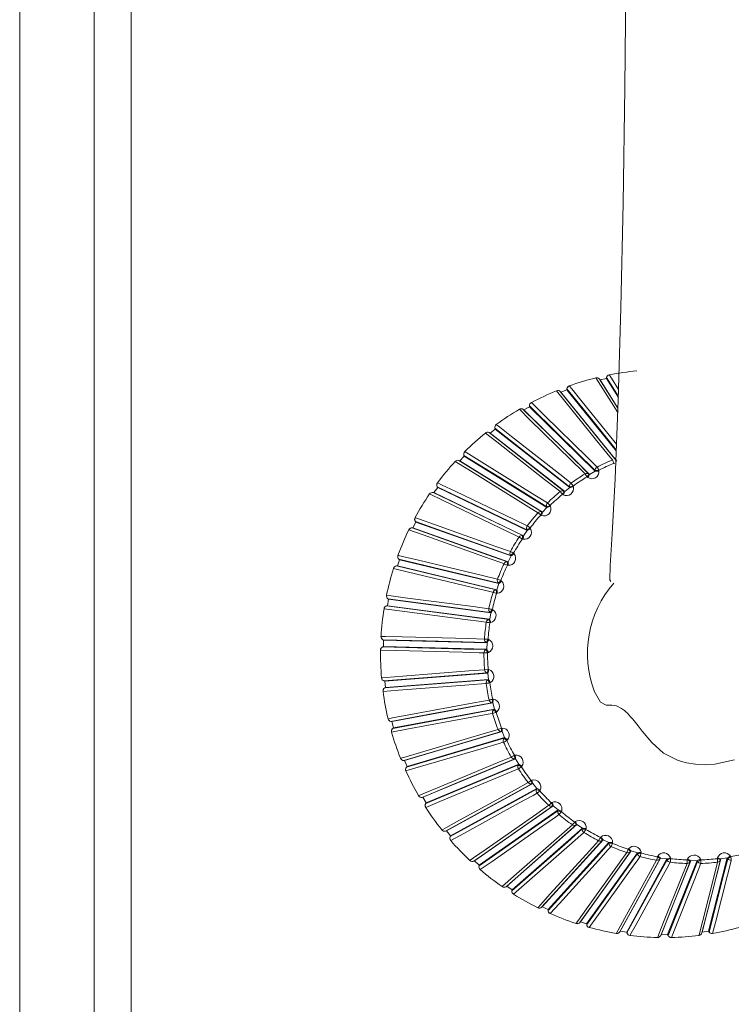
# Model space of a CAD drawing. Header units: millimetres. Extents: x -229 to 562, y -1615 to 177.
# Tile 3 of 10: x -73 to -53, y -1247 to -1219. Entities that reach past the tile are written whole.
import ezdxf

# ---------------------------------------------------------------- set-up
doc = ezdxf.new("R2010")
doc.units = ezdxf.units.MM

msp = doc.modelspace()

# ---------------------------------------------------------------- linework, layer by layer
at = {"color": 7, "linetype": 'Continuous', "lineweight": 15}
for p, q in [((-72.794, -1198.261), (-72.794, -1276.261)), ((-72.793, -1198.261), (-72.793, -1276.261)), ((-70.701, -1276.261), (-70.701, -1198.261)), ((-69.66, -1198.261), (-69.66, -1276.261)), ((-56.216, -1229.425), (-56.217, -1229.424)), ((-57.34, -1229.734), (-57.34, -1229.733)), ((-56.594, -1229.509), (-56.595, -1229.509)), ((-56.476, -1229.564), (-56.491, -1229.545)), ((-56.476, -1229.564), (-56.491, -1229.545)), ((-56.299, -1229.523), (-56.476, -1229.564)), ((-55.974, -1230.361), (-56.476, -1229.564)), ((-56.295, -1229.502), (-56.3, -1229.523)), ((-56.299, -1229.523), (-56.3, -1229.523)), ((-56.295, -1229.502), (-56.299, -1229.523)), ((-57.701, -1229.872), (-57.702, -1229.872)), ((-57.577, -1229.91), (-57.594, -1229.893)), ((-57.577, -1229.91), (-57.594, -1229.893)), ((-57.408, -1229.843), (-57.577, -1229.91)), ((-56.005, -1231.854), (-57.577, -1229.91)), ((-57.407, -1229.822), (-57.408, -1229.843)), ((-57.406, -1229.822), (-57.408, -1229.843)), ((-57.408, -1229.843), (-57.408, -1229.843)), ((-58.46, -1230.3), (-58.458, -1230.322)), ((-58.459, -1230.3), (-58.457, -1230.322)), ((-58.406, -1230.203), (-58.407, -1230.203)), ((-58.745, -1230.393), (-58.744, -1230.393)), ((-58.615, -1230.412), (-58.635, -1230.397)), ((-58.615, -1230.412), (-58.635, -1230.398)), ((-58.457, -1230.322), (-58.615, -1230.412)), ((-56.769, -1232.227), (-58.615, -1230.412)), ((-58.457, -1230.322), (-58.458, -1230.322)), ((-58.457, -1230.322), (-56.611, -1232.136)), ((-59.394, -1230.823), (-59.393, -1230.823)), ((-59.701, -1231.06), (-59.7, -1231.06)), ((-59.569, -1231.06), (-59.592, -1231.049)), ((-59.592, -1231.049), (-59.591, -1231.049)), ((-59.569, -1231.06), (-59.591, -1231.049)), ((-59.427, -1230.948), (-59.569, -1231.06)), ((-57.47, -1232.707), (-59.569, -1231.06)), ((-59.569, -1231.06), (-59.569, -1231.06)), ((-59.432, -1230.927), (-59.427, -1230.948)), ((-59.432, -1230.927), (-59.427, -1230.948)), ((-59.427, -1230.948), (-57.327, -1232.595)), ((-59.427, -1230.948), (-59.427, -1230.948)), ((-60.28, -1231.58), (-60.279, -1231.58)), ((-60.549, -1231.859), (-60.548, -1231.86)), ((-60.419, -1231.84), (-60.443, -1231.832)), ((-60.419, -1231.84), (-60.443, -1231.832)), ((-60.443, -1231.832), (-60.443, -1231.832)), ((-60.294, -1231.709), (-60.419, -1231.84)), ((-58.094, -1233.285), (-60.419, -1231.84)), ((-60.419, -1231.84), (-60.419, -1231.84)), ((-60.303, -1231.689), (-60.295, -1231.709)), ((-60.302, -1231.689), (-60.294, -1231.709)), ((-60.295, -1231.709), (-60.294, -1231.709)), ((-60.294, -1231.709), (-57.969, -1233.153)), ((-56.071, -1231.925), (-56.088, -1231.909)), ((-56.022, -1231.837), (-56.005, -1231.854)), ((-56.788, -1232.213), (-56.769, -1232.227)), ((-56.769, -1232.227), (-56.611, -1232.136)), ((-56.611, -1232.136), (-56.613, -1232.116)), ((-56.51, -1232.107), (-56.508, -1232.127)), ((-61.047, -1232.458), (-61.046, -1232.459)), ((-56.823, -1232.308), (-56.842, -1232.294)), ((-61.272, -1232.774), (-61.271, -1232.774)), ((-61.147, -1232.736), (-61.171, -1232.732)), ((-61.147, -1232.736), (-61.171, -1232.732)), ((-61.171, -1232.732), (-61.171, -1232.732)), ((-61.042, -1232.588), (-61.147, -1232.736)), ((-58.627, -1233.947), (-61.147, -1232.736)), ((-61.147, -1232.736), (-61.147, -1232.736)), ((-61.053, -1232.569), (-61.043, -1232.588)), ((-61.053, -1232.569), (-61.042, -1232.588)), ((-61.043, -1232.588), (-61.042, -1232.588)), ((-61.042, -1232.588), (-58.522, -1233.798)), ((-57.512, -1232.796), (-57.533, -1232.785)), ((-57.491, -1232.696), (-57.47, -1232.707)), ((-57.47, -1232.707), (-57.327, -1232.595)), ((-57.327, -1232.595), (-57.332, -1232.575)), ((-57.231, -1232.551), (-57.226, -1232.571)), ((-58.116, -1233.277), (-58.094, -1233.285)), ((-58.094, -1233.285), (-57.969, -1233.153)), ((-57.969, -1233.153), (-57.977, -1233.134)), ((-57.88, -1233.096), (-57.872, -1233.115)), ((-61.654, -1233.566), (-61.736, -1233.729)), ((-61.678, -1233.439), (-61.677, -1233.439)), ((-61.668, -1233.55), (-61.654, -1233.566)), ((-61.668, -1233.55), (-61.654, -1233.566)), ((-61.654, -1233.566), (-58.976, -1234.518)), ((-61.654, -1233.566), (-61.654, -1233.566)), ((-58.122, -1233.379), (-58.145, -1233.372)), ((-61.855, -1233.784), (-61.854, -1233.784)), ((-61.736, -1233.729), (-61.761, -1233.728)), ((-61.736, -1233.729), (-61.761, -1233.728)), ((-59.058, -1234.68), (-61.736, -1233.729)), ((-61.736, -1233.729), (-61.736, -1233.729)), ((-58.627, -1233.947), (-58.522, -1233.798)), ((-58.522, -1233.798), (-58.533, -1233.781)), ((-58.443, -1233.73), (-58.432, -1233.748)), ((-58.641, -1234.045), (-58.665, -1234.041)), ((-58.65, -1233.943), (-58.627, -1233.947)), ((-58.907, -1234.439), (-58.895, -1234.455)), ((-62.117, -1234.624), (-62.174, -1234.796)), ((-62.159, -1234.501), (-62.158, -1234.501)), ((-62.133, -1234.609), (-62.118, -1234.624)), ((-62.133, -1234.609), (-62.117, -1234.624)), ((-62.118, -1234.624), (-62.117, -1234.624)), ((-62.117, -1234.624), (-59.321, -1235.296)), ((-59.082, -1234.679), (-59.058, -1234.68)), ((-59.058, -1234.68), (-58.976, -1234.518)), ((-58.976, -1234.518), (-58.989, -1234.502)), ((-62.284, -1234.868), (-62.283, -1234.868)), ((-62.175, -1234.796), (-62.199, -1234.799)), ((-62.174, -1234.796), (-62.199, -1234.799)), ((-62.175, -1234.796), (-62.174, -1234.796)), ((-59.378, -1235.468), (-62.174, -1234.796)), ((-59.058, -1234.78), (-59.082, -1234.779)), ((-59.321, -1235.296), (-59.336, -1235.282)), ((-59.264, -1235.208), (-59.249, -1235.222)), ((-59.402, -1235.471), (-59.378, -1235.468)), ((-59.378, -1235.468), (-59.321, -1235.296)), ((-62.481, -1235.622), (-62.48, -1235.622)), ((-62.422, -1235.737), (-62.453, -1235.916)), ((-62.44, -1235.725), (-62.422, -1235.737)), ((-62.439, -1235.725), (-62.422, -1235.737)), ((-62.422, -1235.737), (-59.548, -1236.115)), ((-62.422, -1235.737), (-62.422, -1235.737)), ((-59.363, -1235.567), (-59.387, -1235.57)), ((-62.551, -1236.004), (-62.55, -1236.004)), ((-62.453, -1235.916), (-62.477, -1235.922)), ((-62.453, -1235.916), (-62.477, -1235.923)), ((-59.58, -1236.294), (-62.453, -1235.916)), ((-62.453, -1235.916), (-62.453, -1235.916)), ((-59.58, -1236.294), (-59.548, -1236.115)), ((-59.548, -1236.115), (-59.565, -1236.104)), ((-59.505, -1236.021), (-59.488, -1236.033)), ((-59.603, -1236.3), (-59.58, -1236.294)), ((-59.551, -1236.391), (-59.574, -1236.397)), ((-62.636, -1236.778), (-62.635, -1236.778)), ((-62.58, -1236.874), (-62.561, -1236.883)), ((-62.58, -1236.874), (-62.561, -1236.883)), ((-62.561, -1236.883), (-62.566, -1237.065)), ((-62.561, -1236.883), (-59.654, -1236.959)), ((-62.561, -1236.883), (-62.561, -1236.883)), ((-59.625, -1236.861), (-59.728, -1236.854)), ((-59.625, -1236.861), (-59.606, -1236.87)), ((-62.65, -1237.166), (-62.649, -1237.166)), ((-62.566, -1237.065), (-62.589, -1237.075)), ((-62.566, -1237.065), (-62.589, -1237.075)), ((-59.659, -1237.141), (-62.566, -1237.065)), ((-62.566, -1237.065), (-62.566, -1237.065)), ((-59.681, -1237.15), (-59.659, -1237.141)), ((-59.654, -1236.959), (-59.673, -1236.95)), ((-59.659, -1237.141), (-59.654, -1236.959)), ((-59.616, -1237.233), (-59.638, -1237.242)), ((-59.724, -1237.716), (-59.621, -1237.709)), ((-59.621, -1237.709), (-59.602, -1237.715)), ((-62.621, -1237.944), (-62.62, -1237.944)), ((-62.552, -1238.031), (-62.532, -1238.038)), ((-62.552, -1238.031), (-62.532, -1238.038)), ((-62.532, -1238.038), (-59.636, -1237.81)), ((-62.532, -1238.038), (-62.51, -1238.218)), ((-62.532, -1238.038), (-62.532, -1238.038)), ((-59.615, -1237.99), (-62.51, -1238.218)), ((-59.636, -1237.81), (-59.656, -1237.804)), ((-59.615, -1237.99), (-59.636, -1237.81)), ((-59.635, -1238.003), (-59.615, -1237.99)), ((-62.579, -1238.33), (-62.578, -1238.33)), ((-62.51, -1238.218), (-62.532, -1238.231)), ((-62.51, -1238.218), (-62.531, -1238.231)), ((-62.51, -1238.218), (-62.51, -1238.218)), ((-59.559, -1238.076), (-59.579, -1238.088)), ((-59.495, -1238.547), (-59.474, -1238.55)), ((-62.335, -1239.175), (-59.495, -1238.649)), ((-59.447, -1238.824), (-62.287, -1239.351)), ((-59.495, -1238.649), (-59.515, -1238.645)), ((-59.447, -1238.824), (-59.495, -1238.649)), ((-59.466, -1238.84), (-59.447, -1238.824)), ((-62.437, -1239.096), (-62.436, -1239.096)), ((-59.379, -1238.901), (-59.398, -1238.916)), ((-62.356, -1239.172), (-62.335, -1239.175)), ((-62.356, -1239.172), (-62.335, -1239.175)), ((-62.335, -1239.175), (-62.287, -1239.351)), ((-62.335, -1239.175), (-62.335, -1239.175)), ((-62.288, -1239.351), (-62.307, -1239.366)), ((-62.287, -1239.351), (-62.307, -1239.367)), ((-62.288, -1239.351), (-62.287, -1239.351)), ((-59.247, -1239.358), (-59.227, -1239.358)), ((-62.339, -1239.471), (-62.338, -1239.471)), ((-61.975, -1240.272), (-59.232, -1239.458)), ((-59.16, -1239.625), (-61.902, -1240.439)), ((-59.232, -1239.458), (-59.253, -1239.458)), ((-59.16, -1239.625), (-59.232, -1239.458)), ((-59.176, -1239.643), (-59.16, -1239.625)), ((-59.082, -1239.692), (-59.098, -1239.709)), ((-62.088, -1240.209), (-62.086, -1240.208)), ((-61.459, -1241.305), (-58.855, -1240.221)), ((-58.885, -1240.124), (-58.864, -1240.121)), ((-58.855, -1240.221), (-58.876, -1240.223)), ((-58.759, -1240.375), (-58.855, -1240.221)), ((-61.996, -1240.272), (-61.975, -1240.272)), ((-61.996, -1240.272), (-61.975, -1240.272)), ((-61.975, -1240.272), (-61.902, -1240.439)), ((-61.975, -1240.272), (-61.975, -1240.272)), ((-61.903, -1240.439), (-61.919, -1240.457)), ((-61.902, -1240.439), (-61.919, -1240.457)), ((-61.903, -1240.439), (-61.902, -1240.439)), ((-58.759, -1240.375), (-61.363, -1241.459)), ((-58.773, -1240.395), (-58.759, -1240.375)), ((-58.672, -1240.43), (-58.686, -1240.45)), ((-61.936, -1240.565), (-61.935, -1240.565)), ((-58.414, -1240.829), (-58.395, -1240.824)), ((-60.798, -1242.251), (-58.371, -1240.92)), ((-58.254, -1241.059), (-60.681, -1242.39)), ((-58.371, -1240.92), (-58.391, -1240.926)), ((-58.254, -1241.059), (-58.371, -1240.92)), ((-58.264, -1241.08), (-58.254, -1241.059)), ((-58.16, -1241.101), (-58.17, -1241.123)), ((-61.58, -1241.258), (-61.579, -1241.258)), ((-61.48, -1241.307), (-61.459, -1241.305)), ((-61.48, -1241.307), (-61.459, -1241.305)), ((-61.48, -1241.307), (-61.48, -1241.307)), ((-61.459, -1241.305), (-61.363, -1241.459)), ((-61.459, -1241.305), (-61.459, -1241.305)), ((-61.378, -1241.589), (-61.377, -1241.589)), ((-61.363, -1241.459), (-61.377, -1241.48)), ((-61.363, -1241.459), (-61.377, -1241.48)), ((-61.363, -1241.459), (-61.363, -1241.459)), ((-60.007, -1243.091), (-57.791, -1241.541)), ((-57.846, -1241.459), (-57.828, -1241.45)), ((-57.791, -1241.541), (-57.81, -1241.55)), ((-57.655, -1241.662), (-57.791, -1241.541)), ((-57.655, -1241.662), (-59.871, -1243.211)), ((-57.662, -1241.684), (-57.655, -1241.662)), ((-57.555, -1241.691), (-57.562, -1241.713)), ((-59.102, -1243.807), (-57.126, -1242.072)), ((-56.974, -1242.171), (-58.95, -1243.906)), ((-57.193, -1241.998), (-57.176, -1241.987)), ((-57.126, -1242.072), (-57.144, -1242.083)), ((-56.974, -1242.171), (-57.126, -1242.072)), ((-56.977, -1242.194), (-56.974, -1242.171)), ((-56.871, -1242.185), (-56.875, -1242.209)), ((-60.925, -1242.223), (-60.924, -1242.223)), ((-60.819, -1242.257), (-60.798, -1242.251)), ((-60.819, -1242.257), (-60.798, -1242.251)), ((-60.819, -1242.257), (-60.819, -1242.257)), ((-60.798, -1242.251), (-60.681, -1242.39)), ((-60.798, -1242.251), (-60.798, -1242.251)), ((-60.681, -1242.39), (-60.692, -1242.412)), ((-60.681, -1242.39), (-60.692, -1242.412)), ((-60.681, -1242.39), (-60.681, -1242.39)), ((-56.468, -1242.437), (-56.453, -1242.424)), ((-60.677, -1242.521), (-60.676, -1242.52)), ((-58.103, -1244.384), (-56.391, -1242.499)), ((-56.226, -1242.575), (-57.937, -1244.459)), ((-56.391, -1242.499), (-56.407, -1242.513)), ((-56.226, -1242.575), (-56.391, -1242.499)), ((-56.226, -1242.599), (-56.226, -1242.575)), ((-56.122, -1242.575), (-56.123, -1242.599)), ((-55.687, -1242.766), (-55.674, -1242.75)), ((-57.03, -1244.808), (-55.602, -1242.815)), ((-55.428, -1242.866), (-56.856, -1244.859)), ((-55.907, -1245.072), (-54.776, -1243.013)), ((-54.596, -1243.038), (-55.727, -1245.097)), ((-55.602, -1242.815), (-55.616, -1242.831)), ((-55.428, -1242.866), (-55.602, -1242.815)), ((-55.424, -1242.89), (-55.428, -1242.866)), ((-55.325, -1242.852), (-55.322, -1242.876)), ((-54.867, -1242.977), (-54.856, -1242.959)), ((-54.776, -1243.013), (-54.786, -1243.03)), ((-54.596, -1243.038), (-54.776, -1243.013)), ((-54.589, -1243.061), (-54.596, -1243.038)), ((-54.496, -1243.009), (-54.489, -1243.032)), ((-53.606, -1245.098), (-53.08, -1243.039)), ((-52.901, -1243.011), (-53.427, -1245.07)), ((-53.178, -1243.032), (-53.172, -1243.012)), ((-53.08, -1243.039), (-53.086, -1243.059)), ((-52.901, -1243.011), (-53.08, -1243.039)), ((-52.888, -1243.031), (-52.901, -1243.011)), ((-52.813, -1242.956), (-52.8, -1242.976)), ((-60.136, -1243.082), (-60.135, -1243.081)), ((-60.027, -1243.1), (-60.007, -1243.091)), ((-60.027, -1243.1), (-60.007, -1243.091)), ((-60.027, -1243.1), (-60.027, -1243.1)), ((-60.007, -1243.091), (-59.871, -1243.211)), ((-60.007, -1243.091), (-60.007, -1243.091)), ((-59.871, -1243.211), (-59.878, -1243.235)), ((-59.871, -1243.211), (-59.878, -1243.235)), ((-59.871, -1243.211), (-59.871, -1243.211)), ((-54.757, -1245.169), (-53.929, -1243.088)), ((-53.747, -1243.086), (-54.576, -1245.168)), ((-54.024, -1243.066), (-54.016, -1243.047)), ((-53.929, -1243.088), (-53.937, -1243.107)), ((-53.747, -1243.086), (-53.929, -1243.088)), ((-53.737, -1243.108), (-53.747, -1243.086)), ((-53.653, -1243.044), (-53.643, -1243.066)), ((-59.848, -1243.34), (-59.847, -1243.34)), ((-59.231, -1243.816), (-59.23, -1243.816)), ((-59.12, -1243.819), (-59.102, -1243.807)), ((-59.12, -1243.819), (-59.102, -1243.807)), ((-59.12, -1243.819), (-59.12, -1243.819)), ((-59.102, -1243.807), (-58.95, -1243.906)), ((-59.102, -1243.807), (-59.102, -1243.807)), ((-58.95, -1243.906), (-58.954, -1243.931)), ((-58.95, -1243.906), (-58.953, -1243.931)), ((-58.95, -1243.906), (-58.95, -1243.906)), ((-58.908, -1244.03), (-58.907, -1244.03)), ((-58.229, -1244.411), (-58.228, -1244.411)), ((-58.119, -1244.398), (-58.103, -1244.384)), ((-58.119, -1244.398), (-58.103, -1244.384)), ((-58.103, -1244.384), (-57.937, -1244.459)), ((-57.938, -1244.459), (-57.938, -1244.484)), ((-57.937, -1244.459), (-57.938, -1244.484)), ((-57.938, -1244.459), (-57.937, -1244.459)), ((-57.878, -1244.576), (-57.877, -1244.575)), ((-57.151, -1244.854), (-57.15, -1244.854)), ((-57.044, -1244.824), (-57.03, -1244.808)), ((-57.044, -1244.824), (-57.03, -1244.808)), ((-57.03, -1244.808), (-56.856, -1244.859)), ((-56.856, -1244.859), (-56.852, -1244.884)), ((-56.856, -1244.859), (-56.852, -1244.884)), ((-56.856, -1244.859), (-56.856, -1244.859)), ((-56.78, -1244.966), (-56.779, -1244.965)), ((-56.02, -1245.135), (-56.019, -1245.134)), ((-55.918, -1245.09), (-55.907, -1245.072)), ((-55.918, -1245.09), (-55.907, -1245.072)), ((-55.907, -1245.072), (-55.727, -1245.097)), ((-55.727, -1245.097), (-55.72, -1245.121)), ((-55.727, -1245.097), (-55.72, -1245.121)), ((-55.727, -1245.097), (-55.727, -1245.097)), ((-55.637, -1245.191), (-55.636, -1245.191)), ((-54.86, -1245.248), (-54.859, -1245.247)), ((-54.766, -1245.189), (-54.757, -1245.169)), ((-54.757, -1245.169), (-54.576, -1245.168)), ((-54.576, -1245.168), (-54.566, -1245.19)), ((-54.576, -1245.168), (-54.565, -1245.19)), ((-54.576, -1245.168), (-54.576, -1245.168)), ((-54.473, -1245.248), (-54.472, -1245.247)), ((-53.696, -1245.191), (-53.696, -1245.19)), ((-53.612, -1245.118), (-53.606, -1245.098)), ((-53.606, -1245.098), (-53.427, -1245.07)), ((-53.427, -1245.07), (-53.413, -1245.091)), ((-53.427, -1245.07), (-53.413, -1245.091)), ((-53.427, -1245.07), (-53.427, -1245.07)), ((-53.313, -1245.134), (-53.313, -1245.134))]:
    msp.add_line(p, q, dxfattribs=at)
at = {"color": 8, "linetype": 'Continuous', "lineweight": 15}
for p, q in [((-56.491, -1229.545), (-55.974, -1230.365)), ((-56.299, -1229.523), (-55.962, -1230.057)), ((-55.962, -1230.031), (-56.295, -1229.502)), ((-56.295, -1229.502), (-56.295, -1229.502)), ((-57.408, -1229.843), (-56.021, -1231.558)), ((-57.406, -1229.822), (-57.407, -1229.822)), ((-58.459, -1230.3), (-58.46, -1230.3)), ((-59.432, -1230.927), (-59.432, -1230.927)), ((-60.303, -1231.689), (-60.302, -1231.689)), ((-61.053, -1232.569), (-61.053, -1232.569)), ((-61.668, -1233.55), (-61.668, -1233.55)), ((-61.761, -1233.728), (-61.761, -1233.728)), ((-62.133, -1234.609), (-62.133, -1234.609)), ((-62.199, -1234.799), (-62.199, -1234.799)), ((-62.44, -1235.725), (-62.439, -1235.725)), ((-62.477, -1235.922), (-62.477, -1235.923)), ((-62.58, -1236.874), (-62.58, -1236.874)), ((-62.589, -1237.075), (-62.589, -1237.075)), ((-62.552, -1238.031), (-62.552, -1238.031)), ((-62.532, -1238.231), (-62.531, -1238.231)), ((-62.356, -1239.172), (-62.356, -1239.172)), ((-62.307, -1239.366), (-62.307, -1239.367)), ((-61.996, -1240.272), (-61.996, -1240.272)), ((-61.919, -1240.457), (-61.919, -1240.457)), ((-61.377, -1241.48), (-61.377, -1241.48)), ((-60.692, -1242.412), (-60.692, -1242.412)), ((-59.878, -1243.235), (-59.878, -1243.235)), ((-58.954, -1243.931), (-58.953, -1243.931)), ((-57.938, -1244.484), (-57.938, -1244.484)), ((-56.852, -1244.884), (-56.852, -1244.884)), ((-55.72, -1245.121), (-55.72, -1245.121)), ((-54.566, -1245.19), (-54.565, -1245.19)), ((-53.413, -1245.091), (-53.413, -1245.091))]:
    msp.add_line(p, q, dxfattribs=at)
at = {"color": 7, "linetype": 'Continuous', "lineweight": 15, "flags": 128}
for points in [[(-57.664, -1135.834), (-57.33, -1141.202), (-56.998, -1147.161), (-56.756, -1152.195), (-56.526, -1157.859), (-56.314, -1164.293), (-56.125, -1171.637), (-55.965, -1179.826), (-55.84, -1188.533), (-55.755, -1197.352), (-55.715, -1205.964), (-55.714, -1211.439), (-55.736, -1216.597), (-55.78, -1221.351), (-55.828, -1224.6), (-55.89, -1227.54), (-55.965, -1230.135), (-56.053, -1232.348), (-56.135, -1233.9), (-56.19, -1234.798), (-56.197, -1235.192), (-56.178, -1235.233)], [(-56.13, -1231.817), (-56.139, -1231.806), (-56.202, -1231.728), (-56.454, -1231.416), (-57.465, -1230.165), (-57.701, -1229.872)], [(-57.594, -1229.893), (-56.348, -1231.434), (-56.022, -1231.837)], [(-56.613, -1232.116), (-57.685, -1231.061), (-58.459, -1230.3)], [(-58.406, -1230.203), (-58.398, -1230.211), (-58.324, -1230.284), (-58.027, -1230.576), (-56.839, -1231.743), (-56.559, -1232.019)], [(-56.898, -1232.209), (-56.908, -1232.199), (-56.982, -1232.126), (-57.279, -1231.834), (-58.466, -1230.667), (-58.744, -1230.393)], [(-58.635, -1230.398), (-57.171, -1231.836), (-56.788, -1232.213)], [(-59.393, -1230.823), (-59.384, -1230.831), (-59.299, -1230.897), (-58.962, -1231.162), (-57.612, -1232.221), (-57.293, -1232.471)], [(-57.6, -1232.708), (-57.612, -1232.699), (-57.696, -1232.633), (-58.034, -1232.368), (-59.383, -1231.309), (-59.7, -1231.06)], [(-59.591, -1231.049), (-57.927, -1232.355), (-57.491, -1232.696)], [(-57.332, -1232.575), (-58.551, -1231.618), (-59.432, -1230.927)], [(-60.279, -1231.58), (-60.269, -1231.587), (-60.176, -1231.645), (-59.802, -1231.877), (-58.306, -1232.806), (-57.953, -1233.025)], [(-58.222, -1233.305), (-58.235, -1233.297), (-58.329, -1233.239), (-58.703, -1233.007), (-60.198, -1232.077), (-60.548, -1231.86)], [(-60.443, -1231.832), (-58.599, -1232.978), (-58.116, -1233.277)], [(-57.977, -1233.134), (-59.327, -1232.294), (-60.302, -1231.689)], [(-61.046, -1232.459), (-61.035, -1232.464), (-60.933, -1232.513), (-60.528, -1232.707), (-58.908, -1233.486), (-58.525, -1233.67)], [(-58.751, -1233.986), (-58.765, -1233.979), (-58.866, -1233.93), (-59.271, -1233.736), (-60.892, -1232.957), (-61.271, -1232.774)], [(-61.171, -1232.732), (-59.173, -1233.692), (-58.65, -1233.943)], [(-58.533, -1233.781), (-59.997, -1233.077), (-61.053, -1232.569)], [(-61.677, -1233.439), (-61.665, -1233.444), (-61.557, -1233.482), (-61.127, -1233.635), (-59.404, -1234.247), (-58.998, -1234.391)], [(-58.989, -1234.502), (-60.545, -1233.949), (-61.668, -1233.55)], [(-59.175, -1234.737), (-59.19, -1234.731), (-59.298, -1234.693), (-59.728, -1234.54), (-61.45, -1233.928), (-61.854, -1233.784)], [(-61.761, -1233.728), (-59.637, -1234.482), (-59.082, -1234.679)], [(-62.158, -1234.501), (-62.146, -1234.504), (-62.033, -1234.531), (-61.584, -1234.639), (-59.785, -1235.071), (-59.361, -1235.173)], [(-59.336, -1235.282), (-60.96, -1234.891), (-62.133, -1234.609)], [(-59.486, -1235.541), (-59.501, -1235.537), (-59.614, -1235.51), (-60.063, -1235.402), (-61.862, -1234.97), (-62.283, -1234.868)], [(-62.199, -1234.799), (-59.982, -1235.331), (-59.402, -1235.471)], [(-62.48, -1235.622), (-62.467, -1235.624), (-62.351, -1235.639), (-61.889, -1235.7), (-60.042, -1235.943), (-59.605, -1236)], [(-59.565, -1236.104), (-61.234, -1235.884), (-62.439, -1235.725)], [(-59.676, -1236.382), (-59.692, -1236.38), (-59.807, -1236.365), (-60.269, -1236.304), (-62.117, -1236.061), (-62.55, -1236.004)], [(-62.477, -1235.923), (-60.199, -1236.222), (-59.603, -1236.3)], [(-62.635, -1236.778), (-62.622, -1236.779), (-62.505, -1236.782), (-62.038, -1236.794), (-60.169, -1236.842), (-59.728, -1236.854)], [(-59.673, -1236.95), (-61.361, -1236.906), (-62.58, -1236.874)], [(-59.742, -1237.242), (-59.758, -1237.242), (-59.874, -1237.239), (-60.342, -1237.226), (-62.211, -1237.177), (-62.649, -1237.166)], [(-62.589, -1237.075), (-60.284, -1237.135), (-59.681, -1237.15)], [(-59.742, -1237.242), (-59.737, -1237.242), (-59.73, -1237.242), (-59.719, -1237.242), (-59.706, -1237.242), (-59.691, -1237.242), (-59.675, -1237.242), (-59.657, -1237.242), (-59.638, -1237.242)], [(-62.62, -1237.944), (-62.607, -1237.943), (-62.491, -1237.934), (-62.025, -1237.898), (-60.163, -1237.751), (-59.724, -1237.716)], [(-59.656, -1237.804), (-61.338, -1237.936), (-62.552, -1238.031)], [(-62.531, -1238.231), (-60.236, -1238.05), (-59.635, -1238.003)], [(-59.681, -1238.102), (-59.697, -1238.104), (-59.814, -1238.113), (-60.279, -1238.149), (-62.141, -1238.295), (-62.578, -1238.33)], [(-56.639, -1238.323), (-56.464, -1238.634), (-56.302, -1238.714), (-56.141, -1238.715), (-56.012, -1238.734), (-55.87, -1238.803), (-55.792, -1238.863), (-55.751, -1238.901), (-55.708, -1238.943), (-55.663, -1238.99), (-55.616, -1239.041), (-55.568, -1239.097), (-55.517, -1239.158), (-55.408, -1239.292), (-55.29, -1239.441), (-55.02, -1239.765), (-54.69, -1240.06), (-54.278, -1240.266), (-54.044, -1240.334), (-53.792, -1240.376), (-53.524, -1240.39), (-53.245, -1240.373), (-52.696, -1240.252)], [(-62.436, -1239.096), (-62.423, -1239.094), (-62.309, -1239.072), (-61.853, -1238.988), (-60.026, -1238.649), (-59.595, -1238.569)], [(-59.515, -1238.645), (-61.165, -1238.951), (-62.356, -1239.172)], [(-62.307, -1239.367), (-60.055, -1238.949), (-59.466, -1238.84)], [(-59.497, -1238.945), (-59.513, -1238.948), (-59.627, -1238.969), (-60.083, -1239.053), (-61.91, -1239.392), (-62.338, -1239.471)], [(-62.086, -1240.208), (-62.074, -1240.205), (-61.964, -1240.172), (-61.523, -1240.041), (-59.76, -1239.517), (-59.344, -1239.394)], [(-59.253, -1239.458), (-60.846, -1239.93), (-61.996, -1240.272)], [(-61.919, -1240.457), (-59.745, -1239.811), (-59.176, -1239.643)], [(-59.192, -1239.751), (-59.207, -1239.756), (-59.317, -1239.789), (-59.758, -1239.919), (-61.522, -1240.443), (-61.935, -1240.565)], [(-61.579, -1241.258), (-61.567, -1241.253), (-61.462, -1241.21), (-61.044, -1241.035), (-59.37, -1240.338), (-58.975, -1240.173)], [(-58.876, -1240.223), (-60.388, -1240.853), (-61.48, -1241.307)], [(-61.377, -1241.48), (-59.313, -1240.62), (-58.773, -1240.395)], [(-58.772, -1240.505), (-58.787, -1240.511), (-58.891, -1240.554), (-59.31, -1240.729), (-60.985, -1241.426), (-61.377, -1241.589)], [(-60.924, -1242.223), (-60.913, -1242.217), (-60.815, -1242.163), (-60.425, -1241.949), (-58.865, -1241.093), (-58.496, -1240.89)], [(-58.391, -1240.926), (-59.801, -1241.699), (-60.819, -1242.257)], [(-60.692, -1242.412), (-58.767, -1241.357), (-58.264, -1241.08)], [(-58.248, -1241.189), (-58.261, -1241.196), (-58.359, -1241.25), (-58.749, -1241.464), (-60.31, -1242.32), (-60.676, -1242.52)], [(-60.135, -1243.081), (-60.125, -1243.074), (-60.036, -1243.012), (-59.68, -1242.763), (-58.255, -1241.766), (-57.919, -1241.53)], [(-57.81, -1241.55), (-59.097, -1242.45), (-60.027, -1243.1)], [(-59.878, -1243.235), (-58.121, -1242.006), (-57.662, -1241.684)], [(-57.63, -1241.79), (-57.642, -1241.798), (-57.731, -1241.861), (-58.087, -1242.11), (-59.513, -1243.106), (-59.847, -1243.34)], [(-59.23, -1243.816), (-59.221, -1243.808), (-59.142, -1243.738), (-58.825, -1243.459), (-57.554, -1242.343), (-57.254, -1242.079)], [(-57.144, -1242.083), (-58.292, -1243.091), (-59.12, -1243.819)], [(-58.953, -1243.931), (-57.387, -1242.554), (-56.977, -1242.194)], [(-56.93, -1242.294), (-56.941, -1242.303), (-57.021, -1242.373), (-57.339, -1242.652), (-58.609, -1243.768), (-58.907, -1244.03)], [(-58.228, -1244.411), (-58.221, -1244.403), (-58.152, -1244.327), (-57.877, -1244.024), (-56.777, -1242.812), (-56.517, -1242.526)], [(-56.407, -1242.513), (-57.401, -1243.607), (-58.119, -1244.398)], [(-57.938, -1244.484), (-56.581, -1242.99), (-56.226, -1242.599)], [(-56.165, -1242.691), (-56.175, -1242.701), (-56.244, -1242.777), (-56.519, -1243.08), (-57.62, -1244.292), (-57.877, -1244.575)], [(-56.122, -1242.575), (-56.141, -1242.575), (-56.16, -1242.575), (-56.177, -1242.575), (-56.193, -1242.575), (-56.206, -1242.575), (-56.216, -1242.575), (-56.223, -1242.575), (-56.226, -1242.575)], [(-56.123, -1242.599), (-56.142, -1242.599), (-56.16, -1242.599), (-56.177, -1242.599), (-56.193, -1242.599), (-56.206, -1242.599), (-56.216, -1242.599), (-56.223, -1242.599), (-56.226, -1242.599)], [(-57.15, -1244.854), (-57.144, -1244.845), (-57.086, -1244.765), (-56.857, -1244.444), (-55.939, -1243.162), (-55.723, -1242.86)], [(-55.616, -1242.831), (-56.445, -1243.989), (-57.044, -1244.824)], [(-56.852, -1244.884), (-55.72, -1243.303), (-55.424, -1242.89)], [(-55.351, -1242.972), (-55.359, -1242.983), (-55.416, -1243.063), (-55.646, -1243.383), (-56.564, -1244.665), (-56.779, -1244.965)], [(-54.786, -1243.03), (-55.444, -1244.227), (-55.918, -1245.09)], [(-53.413, -1245.091), (-52.996, -1243.458), (-52.888, -1243.031)], [(-56.019, -1245.134), (-56.014, -1245.125), (-55.969, -1245.042), (-55.787, -1244.711), (-55.06, -1243.387), (-54.888, -1243.075)], [(-55.72, -1245.121), (-54.823, -1243.488), (-54.589, -1243.061)], [(-54.504, -1243.131), (-54.51, -1243.142), (-54.556, -1243.225), (-54.738, -1243.556), (-55.465, -1244.881), (-55.636, -1245.191)], [(-54.859, -1245.247), (-54.856, -1245.238), (-54.823, -1245.154), (-54.689, -1244.82), (-54.157, -1243.481), (-54.031, -1243.166)], [(-53.937, -1243.107), (-54.419, -1244.316), (-54.766, -1245.189)], [(-54.565, -1245.19), (-53.909, -1243.54), (-53.737, -1243.108)], [(-53.643, -1243.165), (-53.648, -1243.177), (-53.681, -1243.261), (-53.814, -1243.595), (-54.347, -1244.934), (-54.472, -1245.247)], [(-53.696, -1245.19), (-53.693, -1245.181), (-53.672, -1245.098), (-53.588, -1244.767), (-53.25, -1243.443), (-53.17, -1243.131)], [(-53.086, -1243.059), (-53.391, -1244.255), (-53.612, -1245.118)], [(-52.786, -1243.074), (-52.789, -1243.085), (-52.81, -1243.168), (-52.895, -1243.499), (-53.233, -1244.823), (-53.313, -1245.134)]]:
    msp.add_lwpolyline(points, dxfattribs=at)
at = {"color": 8, "linetype": 'Continuous', "lineweight": 15, "flags": 128}
for points in [[(-56.216, -1229.425), (-56.21, -1229.434), (-56.159, -1229.515), (-55.956, -1229.837)], [(-57.34, -1229.734), (-57.333, -1229.742), (-57.269, -1229.821), (-57.017, -1230.133), (-56.014, -1231.373)], [(-55.979, -1230.486), (-56.401, -1229.815), (-56.594, -1229.509)], [(-56.021, -1231.537), (-56.748, -1230.637), (-57.406, -1229.822)]]:
    msp.add_lwpolyline(points, dxfattribs=at)
at = {"color": 7, "linetype": 'Continuous', "lineweight": 15}
for centre, radius, start, end in [((-56.197, -1229.522), 0.1, 101.1935, 168.5472), ((-56.197, -1229.523), 0.101, 101.1849, 168.0047), ((-54.668, -1237.248), 7.975, 95.5975, 101.1936), ((-57.307, -1229.827), 0.1, 109.5719, 176.9122), ((-57.306, -1229.828), 0.101, 109.5541, 176.3521), ((-54.668, -1237.249), 7.976, 103.9765, 109.572), ((-56.571, -1229.606), 0.1, 37.5242, 103.9764), ((-56.57, -1229.605), 0.0994, 37.7013, 104.0889), ((-54.667, -1237.251), 7.978, 112.3545, 117.949), ((-57.664, -1229.964), 0.1, 45.8955, 112.3544), ((-57.663, -1229.964), 0.0994, 46.1081, 112.4765), ((-58.36, -1230.291), 0.1, 117.949, 185.277), ((-58.359, -1230.292), 0.101, 117.92, 184.7031), ((-54.666, -1237.253), 7.981, 120.731, 126.3243), ((-58.694, -1230.479), 0.1, 54.2689, 120.7309), ((-58.693, -1230.479), 0.0995, 54.5202, 120.8613), ((-59.335, -1230.903), 0.1, 126.3242, 193.6422), ((-59.334, -1230.904), 0.101, 126.2825, 193.059), ((-54.664, -1237.256), 7.984, 129.1057, 134.6976), ((-59.637, -1231.137), 0.1, 62.6443, 129.1055), ((-59.637, -1231.137), 0.0995, 62.9365, 129.2425), ((-60.21, -1231.651), 0.1, 134.6975, 202.0084), ((-60.209, -1231.652), 0.1, 134.6417, 201.4207), ((-54.662, -1237.258), 7.987, 137.4782, 143.0687), ((-60.475, -1231.927), 0.1, 71.0214, 137.4781), ((-60.475, -1231.927), 0.0996, 71.3555, 137.6195), ((-53.839, -1237.254), 5.9, 112.8551, 117.4598), ((-53.835, -1237.254), 5.8, 112.8551, 117.4598), ((-56.886, -1232.221), 0.857, 21.4032, 28.1569), ((-53.838, -1237.255), 5.902, 121.2315, 125.8352), ((-56.846, -1232.294), 0.0995, 54.5226, 121.3571), ((-57.656, -1232.762), 0.938, 29.9001, 36.0968), ((-57.436, -1231.838), 0.749, 322.4863, 329.9618), ((-56.706, -1232.146), 0.199, 234.1652, 5.4613), ((-57.417, -1231.852), 0.749, 322.4863, 329.9618), ((-56.513, -1232.108), 0.101, 117.4378, 184.7022), ((-57.288, -1223.946), 8.197, 274.7197, 275.4453), ((-57.286, -1223.967), 8.197, 274.7197, 275.4453), ((-57.316, -1232.501), 0.898, 26.071, 32.5333), ((-60.967, -1232.519), 0.1, 143.0686, 210.376), ((-60.966, -1232.519), 0.1, 142.9981, 209.7891), ((-57.234, -1232.552), 0.101, 125.8005, 193.0579), ((-58.052, -1233.118), 0.997, 34.5802, 40.422), ((-53.834, -1237.255), 5.802, 121.2315, 125.8352), ((-54.659, -1237.259), 7.99, 145.8486, 151.4377), ((-61.19, -1232.83), 0.1, 79.3999, 145.8485), ((-61.189, -1232.83), 0.0997, 79.7756, 145.9919), ((-53.836, -1237.257), 5.904, 129.606, 134.2085), ((-53.833, -1237.257), 5.805, 129.606, 134.2085), ((-57.536, -1232.785), 0.0995, 62.939, 129.7379), ((-58.36, -1233.441), 1.056, 38.4187, 43.9461), ((-58.142, -1232.444), 0.698, 330.7292, 338.7926), ((-57.42, -1232.619), 0.199, 242.5507, 13.8255), ((-58.12, -1232.455), 0.698, 330.7292, 338.7926), ((-58.006, -1229.46), 3.187, 282.2101, 284.0747), ((-58.001, -1229.48), 3.187, 282.2101, 284.0747), ((-57.883, -1233.097), 0.1, 134.16, 201.4193), ((-58.715, -1233.878), 1.143, 43.1094, 48.2264), ((-53.835, -1237.259), 5.906, 137.9784, 142.5798), ((-58.148, -1233.371), 0.0996, 71.3582, 138.1144), ((-58.985, -1234.271), 1.231, 46.9558, 51.7164), ((-58.77, -1233.132), 0.669, 339.0208, 347.4782), ((-58.057, -1233.191), 0.2, 250.935, 22.1867), ((-58.747, -1233.14), 0.669, 339.0208, 347.4782), ((-58.65, -1231.256), 1.995, 289.7242, 292.6985), ((-58.642, -1231.275), 1.995, 289.7242, 292.6985), ((-61.59, -1233.487), 0.1, 151.4376, 218.7455), ((-61.589, -1233.487), 0.1, 151.3523, 218.1649), ((-53.831, -1237.259), 5.807, 137.9784, 142.5798), ((-54.657, -1237.26), 7.992, 154.217, 159.805), ((-61.765, -1233.827), 0.1, 87.7791, 154.2169), ((-61.764, -1233.827), 0.0998, 88.1951, 154.3596), ((-58.604, -1233.849), 0.2, 259.3172, 30.5458), ((-58.446, -1233.731), 0.1, 142.5165, 209.7875), ((-59.205, -1232.477), 1.467, 297.2767, 301.3129), ((-59.289, -1234.8), 1.364, 51.6553, 55.9586), ((-59.195, -1232.495), 1.467, 297.2767, 301.3129), ((-53.833, -1237.26), 5.908, 146.3487, 150.9489), ((-53.829, -1237.26), 5.809, 146.3487, 150.9489), ((-58.668, -1234.041), 0.0997, 79.7783, 146.4864), ((-59.515, -1235.279), 1.502, 55.5082, 59.4203), ((-59.306, -1233.897), 0.657, 347.3598, 356.017), ((-59.283, -1233.902), 0.657, 347.3598, 356.017), ((-59.05, -1234.581), 0.2, 267.6963, 38.9039), ((-58.91, -1234.44), 0.1, 150.8707, 218.1631), ((-59.763, -1235.934), 1.722, 60.2148, 63.6314), ((-59.66, -1233.539), 1.173, 304.8819, 309.9145), ((-59.647, -1233.555), 1.173, 304.8819, 309.9145), ((-62.065, -1234.536), 0.1, 159.8049, 227.117), ((-62.064, -1234.536), 0.1, 159.705, 226.5485), ((-59.085, -1234.779), 0.0998, 88.1978, 154.8537), ((-59.741, -1234.73), 0.661, 355.7439, 4.4109), ((-59.717, -1234.731), 0.661, 355.7439, 4.4109), ((-54.655, -1237.261), 7.994, 162.5837, 168.1709), ((-62.189, -1234.898), 0.1, 96.1585, 162.5837), ((-62.188, -1234.898), 0.0999, 96.6123, 162.7229), ((-53.831, -1237.261), 5.91, 154.717, 159.3163), ((-53.828, -1237.261), 5.811, 154.717, 159.3163), ((-59.941, -1236.546), 1.965, 64.0728, 67.0706), ((-59.267, -1235.209), 0.1, 159.2234, 226.5465), ((-59.384, -1235.369), 0.2, 276.0718, 47.2623), ((-60.127, -1237.431), 2.384, 68.7848, 71.2578), ((-60.005, -1234.553), 0.99, 312.5541, 318.4995), ((-59.99, -1234.567), 0.99, 312.5541, 318.4995), ((-53.831, -1237.261), 3.002, 138.7238, 200.9527), ((-53.83, -1237.261), 5.912, 163.0837, 167.6822), ((-59.39, -1235.57), 0.0999, 96.615, 163.2167), ((-60.252, -1238.339), 2.901, 72.6465, 74.6803), ((-60.063, -1235.619), 0.678, 4.17, 12.6651), ((-60.039, -1235.617), 0.678, 4.17, 12.6651), ((-62.383, -1235.643), 0.1, 168.1708, 235.4907), ((-62.382, -1235.643), 0.1, 168.0575, 234.9399), ((-53.826, -1237.261), 5.812, 163.0837, 167.6822), ((-54.654, -1237.261), 7.995, 170.9493, 176.5359), ((-62.452, -1236.019), 0.1, 104.5375, 170.9492), ((-62.451, -1236.019), 0.1, 105.0256, 171.0823), ((-59.508, -1236.022), 0.1, 167.5757, 234.9377), ((-60.372, -1239.891), 3.965, 77.3622, 78.8509), ((-60.232, -1235.55), 0.867, 320.307, 327.0639), ((-59.6, -1236.198), 0.2, 284.4433, 55.6221), ((-60.216, -1235.561), 0.867, 320.307, 327.0639), ((-53.829, -1237.261), 5.912, 171.4491, 176.0473), ((-59.577, -1236.397), 0.1, 105.0281, 171.5757), ((-60.443, -1242.027), 5.697, 81.2263, 82.2629), ((-60.267, -1236.552), 0.71, 12.6342, 20.7871), ((-60.244, -1236.546), 0.71, 12.6342, 20.7871), ((-53.826, -1237.261), 5.813, 171.4491, 176.0473), ((-62.536, -1236.784), 0.1, 176.5358, 243.8664), ((-62.535, -1236.784), 0.1, 176.4106, 243.3388), ((-59.628, -1236.861), 0.1, 175.9287, 243.3365), ((-60.338, -1236.537), 0.783, 328.1542, 335.6039), ((-60.319, -1236.546), 0.783, 328.1542, 335.6039), ((-59.694, -1237.049), 0.2, 292.811, 63.9843), ((-62.55, -1237.167), 0.1, 112.9154, 179.3141), ((-62.549, -1237.167), 0.1, 113.4335, 179.4386), ((-54.654, -1237.261), 7.995, 179.3141, 184.9006), ((-59.641, -1237.242), 0.1, 113.436, 179.9317), ((-60.348, -1237.517), 0.76, 21.1326, 28.7867), ((-60.326, -1237.507), 0.76, 21.1326, 28.7867), ((-53.829, -1237.261), 5.912, 179.814, 184.412), ((-53.826, -1237.261), 5.813, 179.814, 184.412), ((-59.624, -1237.709), 0.1, 184.2834, 251.7421), ((-60.318, -1237.51), 0.725, 336.1083, 344.1152), ((-60.299, -1237.516), 0.725, 336.1083, 344.1152), ((-59.662, -1237.905), 0.2, 301.1751, 72.3498), ((-62.522, -1237.936), 0.1, 184.9006, 252.2438), ((-62.521, -1237.936), 0.1, 184.7655, 251.7446), ((-59.582, -1238.088), 0.1, 121.8374, 188.2855), ((-60.304, -1238.501), 0.834, 29.6611, 36.675), ((-60.283, -1238.488), 0.834, 29.6611, 36.675), ((-62.48, -1238.316), 0.1, 121.2917, 187.679), ((-62.479, -1238.316), 0.1, 121.8351, 187.7926), ((-54.655, -1237.261), 7.995, 187.6789, 193.2657), ((-60.448, -1232.197), 5.955, 277.4002, 278.392), ((-53.83, -1237.261), 5.912, 188.1788, 192.7771), ((-53.826, -1237.261), 5.812, 188.1788, 192.7771), ((-60.362, -1234.822), 3.824, 281.5653, 283.1089), ((-59.498, -1238.547), 0.0999, 192.6408, 260.1537), ((-60.175, -1238.458), 0.686, 344.1811, 352.5938), ((-60.155, -1238.462), 0.686, 344.1811, 352.5938), ((-59.506, -1238.747), 0.2, 309.5364, 80.7191), ((-59.401, -1238.916), 0.1, 130.2315, 196.6382), ((-60.136, -1239.498), 0.94, 38.2155, 44.4643), ((-60.118, -1239.483), 0.94, 38.2155, 44.4643), ((-62.34, -1239.073), 0.1, 193.2658, 260.6224), ((-62.339, -1239.073), 0.0999, 193.1232, 260.1563), ((-60.263, -1236.081), 2.965, 284.9819, 286.972), ((-53.831, -1237.262), 5.911, 196.5442, 201.1431), ((-53.827, -1237.262), 5.811, 196.5442, 201.1431), ((-62.243, -1239.443), 0.1, 129.6662, 196.0444), ((-62.242, -1239.443), 0.1, 130.2294, 196.1454), ((-60.11, -1237.189), 2.334, 289.16, 291.686), ((-59.25, -1239.358), 0.0998, 201.0018, 268.5698), ((-59.91, -1239.37), 0.663, 352.3827, 1.0354), ((-59.89, -1239.37), 0.663, 352.3827, 1.0354), ((-59.23, -1239.558), 0.2, 317.8958, 89.0925), ((-54.656, -1237.262), 7.993, 196.0443, 201.6318), ((-59.101, -1239.709), 0.1, 138.618, 204.9909), ((-59.957, -1237.912), 1.993, 292.5902, 295.546), ((-59.849, -1240.509), 1.097, 46.7919, 52.1678), ((-59.833, -1240.491), 1.097, 46.7919, 52.1678), ((-53.829, -1237.262), 5.81, 204.9108, 209.5106), ((-53.832, -1237.262), 5.909, 204.9108, 209.5106), ((-61.995, -1240.172), 0.1, 201.6319, 269.0017), ((-61.994, -1240.172), 0.0998, 201.4846, 268.5725), ((-59.74, -1238.658), 1.697, 296.7886, 300.2555), ((-58.888, -1240.124), 0.0997, 209.3671, 276.989), ((-59.53, -1240.231), 0.655, 0.7219, 9.4363), ((-58.838, -1240.319), 0.2, 326.2544, 97.4698), ((-59.51, -1240.229), 0.655, 0.7219, 9.4363), ((-61.845, -1240.524), 0.1, 138.0386, 204.4109), ((-61.844, -1240.524), 0.1, 138.6161, 204.4982), ((-58.688, -1240.45), 0.1, 146.9967, 213.3446), ((-59.447, -1241.553), 1.34, 55.3863, 59.7992), ((-59.537, -1239.194), 1.517, 300.2384, 304.1111), ((-53.834, -1237.263), 5.907, 213.2791, 217.8799), ((-59.434, -1241.533), 1.34, 55.3863, 59.7992), ((-53.83, -1237.263), 5.808, 213.2791, 217.8799), ((-54.658, -1237.263), 7.991, 204.4108, 209.9993), ((-58.34, -1241.016), 0.2, 334.6132, 105.8506), ((-59.023, -1241.026), 0.66, 9.2047, 17.793), ((-59.26, -1239.778), 1.349, 304.4643, 308.8143), ((-58.418, -1240.83), 0.0996, 217.737, 285.4096), ((-59.043, -1241.031), 0.66, 9.2047, 17.793), ((-58.173, -1241.122), 0.1, 155.3678, 221.7003), ((-58.94, -1242.701), 1.755, 63.9949, 67.3724), ((-58.929, -1242.679), 1.755, 63.9949, 67.3724), ((-61.493, -1241.208), 0.1, 209.9994, 277.381), ((-61.492, -1241.208), 0.0997, 209.8503, 276.9917), ((-59.01, -1240.211), 1.24, 307.9396, 312.6641), ((-53.836, -1237.265), 5.905, 221.6493, 226.2512), ((-53.832, -1237.265), 5.806, 221.6493, 226.2512), ((-61.294, -1241.535), 0.1, 146.4089, 212.779), ((-61.292, -1241.534), 0.1, 146.995, 212.8519), ((-54.661, -1237.264), 7.988, 212.7789, 218.3687), ((-58.68, -1240.691), 1.134, 312.2002, 317.3594), ((-57.85, -1241.459), 0.0995, 226.1116, 293.8299), ((-58.459, -1241.759), 0.682, 17.8345, 26.1028), ((-57.746, -1241.632), 0.199, 342.9735, 114.2342), ((-58.44, -1241.75), 0.682, 17.8345, 26.1028), ((-57.565, -1241.713), 0.101, 163.732, 230.0586), ((-58.338, -1244.191), 2.596, 72.6142, 74.9019), ((-58.331, -1244.168), 2.596, 72.6142, 74.9019), ((-58.39, -1241.048), 1.062, 315.7067, 321.202), ((-53.837, -1237.266), 5.903, 230.0216, 234.6247), ((-53.833, -1237.266), 5.803, 230.0216, 234.6247), ((-58.014, -1241.443), 0.991, 320.0089, 325.8876), ((-57.197, -1241.998), 0.0995, 234.4907, 302.2481), ((-57.79, -1242.407), 0.723, 26.611, 34.3639), ((-57.068, -1242.155), 0.199, 351.3362, 122.6196), ((-57.773, -1242.396), 0.723, 26.611, 34.3639), ((-56.878, -1242.208), 0.101, 172.0901, 238.4201), ((-57.654, -1247.268), 5.118, 81.2404, 82.4021), ((-57.651, -1247.244), 5.118, 81.2404, 82.4021), ((-57.689, -1241.734), 0.943, 323.5522, 329.7215), ((-53.834, -1237.268), 5.801, 238.396, 243.0002), ((-60.846, -1242.161), 0.1, 218.3688, 285.7599), ((-60.845, -1242.161), 0.0996, 218.2206, 285.4122), ((-60.601, -1242.455), 0.1, 154.7772, 221.1491), ((-60.6, -1242.454), 0.1, 155.3664, 221.2075), ((-53.838, -1237.268), 5.901, 238.396, 243.0002), ((-57.274, -1242.051), 0.893, 327.9025, 334.3956), ((-57.051, -1242.973), 0.792, 35.53, 42.5761), ((-56.322, -1242.574), 0.199, 359.7022, 131.0057), ((-57.036, -1242.959), 0.792, 35.53, 42.5761), ((-54.663, -1237.266), 7.985, 221.149, 226.7402), ((-56.472, -1242.437), 0.0994, 242.8739, 310.6627), ((-56.126, -1242.598), 0.101, 180.4429, 246.785), ((-56.921, -1242.28), 0.86, 331.4879, 338.2194), ((-53.839, -1237.27), 5.899, 246.7723, 251.3774), ((-53.835, -1237.27), 5.8, 246.7723, 251.3774), ((-55.522, -1242.88), 0.199, 8.0719, 139.3913), ((-56.244, -1243.448), 0.902, 44.5829, 50.7409), ((-56.477, -1242.522), 0.826, 335.8925, 342.8802), ((-55.691, -1242.766), 0.0994, 251.2603, 319.0724), ((-56.258, -1243.464), 0.902, 44.5829, 50.7409), ((-56.105, -1237.636), 5.274, 277.3726, 278.5), ((-56.101, -1237.659), 5.274, 277.3726, 278.5), ((-55.325, -1242.875), 0.101, 188.7917, 255.1533), ((-56.104, -1242.691), 0.804, 339.5247, 346.6924), ((-53.839, -1237.271), 5.898, 255.1502, 259.7559), ((-53.836, -1237.271), 5.798, 255.1502, 259.7559), ((-55.639, -1242.859), 0.782, 343.9892, 351.3382), ((-54.87, -1242.977), 0.0994, 259.649, 327.4762), ((-55.427, -1243.904), 1.083, 53.7564, 58.8619), ((-54.687, -1243.066), 0.199, 16.4455, 147.7752), ((-55.416, -1243.887), 1.083, 53.7564, 58.8619), ((-55.272, -1240.491), 2.635, 284.8721, 287.1264), ((-55.265, -1240.514), 2.635, 284.8721, 287.1264), ((-55.254, -1242.967), 0.768, 347.6726, 355.1374), ((-53.836, -1237.271), 5.798, 263.5291, 268.1352), ((-53.834, -1243.128), 0.199, 24.823, 156.1564), ((-53.836, -1237.271), 5.798, 271.9085, 276.5146), ((-53.916, -1243.138), 0.745, 0.5378, 8.162), ((-53.724, -1245.068), 2.108, 72.3885, 74.9968), ((-52.98, -1243.065), 0.199, 33.2038, 164.5342), ((-53.718, -1245.049), 2.108, 72.3885, 74.9968), ((-53.575, -1241.842), 1.35, 299.9723, 304.355), ((-53.562, -1241.862), 1.35, 299.9723, 304.355), ((-52.804, -1242.975), 0.1, 213.824, 280.2746), ((-53.836, -1237.271), 5.798, 280.2878, 284.8935), ((-53.53, -1243.13), 0.746, 4.3332, 11.9311), ((-60.068, -1243.009), 0.1, 226.7403, 294.1376), ((-60.067, -1243.009), 0.0995, 226.5957, 293.8324), ((-59.783, -1243.264), 0.1, 163.1438, 229.5213), ((-59.782, -1243.263), 0.101, 163.7308, 229.5656), ((-54.493, -1243.031), 0.101, 197.1375, 263.5247), ((-53.839, -1237.272), 5.897, 263.5291, 268.1352), ((-54.78, -1243.063), 0.755, 352.2019, 359.7665), ((-54.028, -1243.066), 0.0994, 268.0389, 335.8732), ((-54.576, -1244.363), 1.409, 63.0323, 66.9446), ((-54.568, -1244.344), 1.409, 63.0323, 66.9446), ((-54.423, -1241.448), 1.772, 292.4005, 295.7459), ((-54.412, -1241.47), 1.772, 292.4005, 295.7459), ((-53.646, -1243.065), 0.1, 205.4813, 271.8987), ((-54.39, -1243.112), 0.749, 355.9399, 3.5512), ((-53.839, -1237.272), 5.897, 271.9085, 276.5146), ((-53.182, -1243.032), 0.0995, 276.4291, 344.2631), ((-54.665, -1237.268), 7.982, 229.5212, 235.1138), ((-59.174, -1243.734), 0.1, 235.1139, 302.5137), ((-59.173, -1243.735), 0.0995, 234.9752, 302.2505), ((-58.855, -1243.946), 0.1, 171.5093, 237.8956), ((-58.854, -1243.945), 0.101, 172.089, 237.9269), ((-54.666, -1237.271), 7.979, 237.8955, 243.4894), ((-58.184, -1244.322), 0.1, 243.4895, 310.8879), ((-58.184, -1244.322), 0.0994, 243.3587, 310.665), ((-57.838, -1244.484), 0.1, 179.8742, 246.2718), ((-57.837, -1244.483), 0.101, 180.4421, 246.2916), ((-54.667, -1237.273), 7.977, 246.2717, 251.8667), ((-57.12, -1244.759), 0.1, 251.8668, 319.2599), ((-57.119, -1244.759), 0.0994, 251.7454, 319.0746), ((-56.753, -1244.869), 0.1, 188.2391, 254.6495), ((-56.753, -1244.868), 0.101, 188.7911, 254.6595), ((-54.668, -1237.274), 7.975, 254.6495, 260.2453), ((-54.668, -1237.274), 7.975, 279.7871, 285.3829), ((-56.003, -1245.036), 0.1, 260.2454, 327.6299), ((-56.002, -1245.036), 0.0994, 260.1344, 327.4781), ((-55.624, -1245.092), 0.1, 196.6045, 263.0284), ((-55.624, -1245.091), 0.101, 197.137, 263.0306), ((-54.668, -1237.275), 7.975, 263.0284, 268.6246), ((-54.858, -1245.148), 0.1, 268.6246, 335.998), ((-54.857, -1245.148), 0.0994, 268.5246, 335.8749), ((-54.475, -1245.148), 0.1, 204.9711, 271.4078), ((-54.475, -1245.147), 0.1, 205.4809, 271.4042), ((-54.668, -1237.275), 7.975, 271.4078, 277.004), ((-53.708, -1245.092), 0.1, 277.004, 344.3644), ((-53.708, -1245.091), 0.0995, 276.915, 344.2647), ((-53.33, -1245.036), 0.1, 213.3394, 279.787), ((-53.33, -1245.035), 0.1, 213.8237, 279.7798)]:
    msp.add_arc(centre, radius, start, end, dxfattribs=at)

doc.saveas('drawing.dxf')
